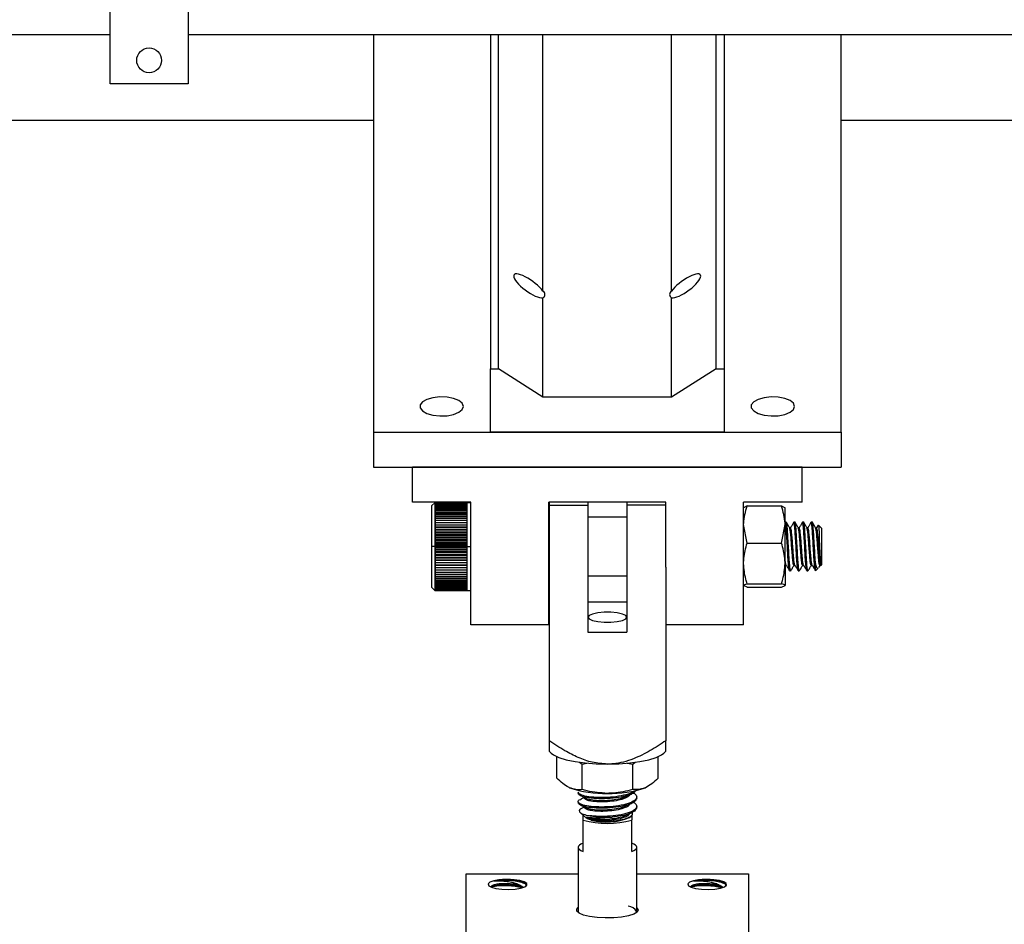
# Model space of a CAD drawing. Header units: inches. Extents: x 0.1 to 43.9, y 0.1 to 33.9.
# Tile 9 of 48: x 8.5 to 10.1, y 10.3 to 11.7. Entities that reach past the tile are written whole.
import ezdxf

# ---------------------------------------------------------------- set-up
doc = ezdxf.new("R2010")
doc.units = ezdxf.units.IN
doc.header["$MEASUREMENT"] = 0
doc.header["$PDSIZE"] = -1
doc.linetypes.add('CENTERX2', pattern=[0.8, 0.5, -0.1, 0.1, -0.1])

msp = doc.modelspace()

# ---------------------------------------------------------------- linework, layer by layer
at = {"color": 7, "linetype": 'Continuous', "lineweight": 25}
for p, q in [((8.665, 11.5999), (8.665, 11.7609)), ((8.79, 11.7609), (8.79, 11.5999)), ((7.29, 11.6787), (8.665, 11.6787)), ((8.79, 11.6787), (10.165, 11.6787)), ((9.0873, 11.6787), (9.0873, 11.0415)), ((9.2748, 11.6787), (9.2748, 11.1426)), ((9.2878, 11.1426), (9.2878, 11.6787)), ((9.3591, 11.2676), (9.3591, 11.6787)), ((9.5656, 11.2676), (9.5656, 11.6787)), ((9.6368, 11.1426), (9.6368, 11.6787)), ((9.6498, 11.6787), (9.6498, 11.1426)), ((9.8373, 11.0415), (9.8373, 11.6787)), ((8.79, 11.5999), (8.665, 11.5999)), ((9.0873, 11.5408), (8.3373, 11.5408)), ((10.5873, 11.5408), (9.8373, 11.5408)), ((9.3591, 11.0977), (9.3591, 11.2565)), ((9.5656, 11.0977), (9.5656, 11.2565)), ((9.2748, 11.1426), (9.2878, 11.1426)), ((9.2748, 11.0415), (9.2748, 11.1426)), ((9.3591, 11.0977), (9.2878, 11.1426)), ((9.6368, 11.1426), (9.5656, 11.0977)), ((9.6368, 11.1426), (9.6498, 11.1426)), ((9.6498, 11.1426), (9.6498, 11.0415)), ((9.5656, 11.0977), (9.3591, 11.0977)), ((9.0873, 11.0415), (9.0873, 10.9853)), ((9.0873, 11.0415), (9.8373, 11.0415)), ((9.6498, 11.0415), (9.2748, 11.0415)), ((9.8373, 11.0415), (9.8373, 10.9853)), ((9.0873, 10.9853), (9.8373, 10.9853)), ((9.1498, 10.9292), (9.1498, 10.9853)), ((9.7748, 10.9853), (9.1498, 10.9853)), ((9.7748, 10.9292), (9.7748, 10.9853)), ((9.2436, 10.9292), (9.1498, 10.9292)), ((9.2436, 10.7325), (9.2436, 10.9292)), ((9.5561, 10.9292), (9.3686, 10.9292)), ((9.3686, 10.7325), (9.3686, 10.9292)), ((9.3689, 10.9292), (9.3689, 10.9245)), ((9.4314, 10.9292), (9.4314, 10.9245)), ((9.4939, 10.9292), (9.4939, 10.9245)), ((9.5561, 10.825), (9.5561, 10.9292)), ((9.7748, 10.9292), (9.6811, 10.9292)), ((9.6811, 10.7325), (9.6811, 10.9292)), ((9.1856, 10.9282), (9.1811, 10.9236)), ((9.1811, 10.7922), (9.1811, 10.9236)), ((9.187, 10.9282), (9.1856, 10.9282)), ((9.1856, 10.9282), (9.1856, 10.7876)), ((9.187, 10.9282), (9.187, 10.9282)), ((9.187, 10.9282), (9.2377, 10.9282)), ((9.2377, 10.9282), (9.187, 10.9282)), ((9.187, 10.9278), (9.187, 10.9281)), ((9.2377, 10.9281), (9.187, 10.9281)), ((9.187, 10.9278), (9.2377, 10.9278)), ((9.187, 10.9272), (9.187, 10.9278)), ((9.2377, 10.9278), (9.187, 10.9278)), ((9.187, 10.9272), (9.2377, 10.9272)), ((9.187, 10.9264), (9.187, 10.9272)), ((9.2377, 10.9272), (9.187, 10.9272)), ((9.187, 10.9264), (9.2377, 10.9264)), ((9.187, 10.9252), (9.187, 10.9263)), ((9.2377, 10.9263), (9.187, 10.9263)), ((9.187, 10.9252), (9.2377, 10.9252)), ((9.187, 10.9238), (9.187, 10.9251)), ((9.2377, 10.9251), (9.187, 10.9251)), ((9.187, 10.9238), (9.2377, 10.9238)), ((9.187, 10.9221), (9.187, 10.9237)), ((9.2377, 10.9237), (9.187, 10.9237)), ((9.187, 10.9221), (9.2377, 10.9221)), ((9.2377, 10.922), (9.187, 10.922)), ((9.187, 10.9201), (9.187, 10.922)), ((9.187, 10.9201), (9.2377, 10.9201)), ((9.187, 10.918), (9.187, 10.92)), ((9.2377, 10.92), (9.187, 10.92)), ((9.187, 10.918), (9.2377, 10.918)), ((9.187, 10.9155), (9.187, 10.9178)), ((9.2377, 10.9178), (9.187, 10.9178)), ((9.187, 10.9155), (9.2377, 10.9155)), ((9.187, 10.9128), (9.187, 10.9154)), ((9.2377, 10.9154), (9.187, 10.9154)), ((9.2436, 10.9282), (9.2377, 10.9282)), ((9.2377, 10.9282), (9.2377, 10.9282)), ((9.2377, 10.9278), (9.2377, 10.9281)), ((9.2377, 10.9272), (9.2377, 10.9278)), ((9.2377, 10.9264), (9.2377, 10.9272)), ((9.2377, 10.9252), (9.2377, 10.9263)), ((9.2377, 10.9238), (9.2377, 10.9251)), ((9.2377, 10.9221), (9.2377, 10.9237)), ((9.2377, 10.9201), (9.2377, 10.922)), ((9.2377, 10.918), (9.2377, 10.92)), ((9.2377, 10.9155), (9.2377, 10.9178)), ((9.2377, 10.9128), (9.2377, 10.9154)), ((9.3689, 10.9245), (9.4314, 10.9245)), ((9.3689, 10.9245), (9.3689, 10.5467)), ((9.4314, 10.9245), (9.4314, 10.7206)), ((9.5561, 10.9245), (9.4939, 10.9245)), ((9.4939, 10.9245), (9.4939, 10.7206)), ((9.6867, 10.923), (9.6811, 10.9202)), ((9.6867, 10.923), (9.7419, 10.923)), ((9.7419, 10.923), (9.7475, 10.9202)), ((9.7475, 10.8933), (9.7475, 10.9203)), ((9.187, 10.9128), (9.2377, 10.9128)), ((9.187, 10.9099), (9.187, 10.9127)), ((9.2377, 10.9127), (9.187, 10.9127)), ((9.187, 10.9099), (9.2377, 10.9099)), ((9.187, 10.9068), (9.187, 10.9098)), ((9.2377, 10.9098), (9.187, 10.9098)), ((9.187, 10.9068), (9.2377, 10.9068)), ((9.187, 10.9035), (9.187, 10.9066)), ((9.2377, 10.9066), (9.187, 10.9066)), ((9.187, 10.9035), (9.2377, 10.9035)), ((9.187, 10.9001), (9.187, 10.9033)), ((9.2377, 10.9033), (9.187, 10.9033)), ((9.187, 10.9001), (9.2377, 10.9001)), ((9.187, 10.8964), (9.187, 10.8998)), ((9.2377, 10.8998), (9.187, 10.8998)), ((9.2377, 10.9099), (9.2377, 10.9127)), ((9.2377, 10.9068), (9.2377, 10.9098)), ((9.2377, 10.9035), (9.2377, 10.9066)), ((9.2377, 10.9001), (9.2377, 10.9033)), ((9.2377, 10.8964), (9.2377, 10.8998)), ((9.3689, 10.9048), (9.3686, 10.9048)), ((9.4939, 10.9048), (9.4314, 10.9048)), ((9.187, 10.8964), (9.2377, 10.8964)), ((9.187, 10.8926), (9.187, 10.8962)), ((9.2377, 10.8962), (9.187, 10.8962)), ((9.187, 10.8926), (9.2377, 10.8926)), ((9.187, 10.8886), (9.187, 10.8924)), ((9.2377, 10.8924), (9.187, 10.8924)), ((9.2377, 10.8888), (9.187, 10.8888)), ((9.187, 10.8886), (9.2377, 10.8886)), ((9.187, 10.8846), (9.187, 10.8884)), ((9.2377, 10.8884), (9.187, 10.8884)), ((9.2377, 10.885), (9.187, 10.885)), ((9.187, 10.8846), (9.2377, 10.8846)), ((9.187, 10.8804), (9.187, 10.8843)), ((9.2377, 10.8843), (9.187, 10.8843)), ((9.2377, 10.8926), (9.2377, 10.8962)), ((9.2377, 10.8886), (9.2377, 10.8924)), ((9.2377, 10.8846), (9.2377, 10.8884)), ((9.2377, 10.8804), (9.2377, 10.8843)), ((9.6867, 10.8635), (9.6811, 10.8933)), ((9.7419, 10.8635), (9.7475, 10.8933)), ((9.7475, 10.897), (9.7475, 10.897)), ((9.7476, 10.8969), (9.7475, 10.8968)), ((9.7475, 10.831), (9.7475, 10.8933)), ((9.7495, 10.897), (9.7478, 10.897)), ((9.7565, 10.888), (9.7549, 10.888)), ((9.7634, 10.897), (9.7617, 10.897)), ((9.7703, 10.888), (9.7687, 10.888)), ((9.7773, 10.897), (9.7756, 10.897)), ((9.7842, 10.888), (9.7826, 10.888)), ((9.7912, 10.897), (9.7894, 10.897)), ((9.7981, 10.888), (9.7965, 10.888)), ((9.8005, 10.8923), (9.7979, 10.8878)), ((9.8061, 10.8872), (9.801, 10.8923)), ((9.8061, 10.8872), (9.8061, 10.8843)), ((9.8061, 10.8843), (9.8061, 10.8286)), ((9.2377, 10.8811), (9.187, 10.8811)), ((9.187, 10.8804), (9.2377, 10.8804)), ((9.187, 10.8761), (9.187, 10.8801)), ((9.2377, 10.8801), (9.187, 10.8801)), ((9.2377, 10.8771), (9.187, 10.8771)), ((9.187, 10.8761), (9.2377, 10.8761)), ((9.187, 10.8718), (9.187, 10.8759)), ((9.2377, 10.8759), (9.187, 10.8759)), ((9.2377, 10.873), (9.187, 10.873)), ((9.187, 10.8718), (9.2377, 10.8718)), ((9.187, 10.8674), (9.187, 10.8715)), ((9.2377, 10.8715), (9.187, 10.8715)), ((9.2377, 10.8688), (9.187, 10.8688)), ((9.187, 10.8674), (9.2377, 10.8674)), ((9.187, 10.8629), (9.187, 10.8671)), ((9.2377, 10.8671), (9.187, 10.8671)), ((9.2377, 10.8761), (9.2377, 10.8801)), ((9.2377, 10.8718), (9.2377, 10.8759)), ((9.2377, 10.8674), (9.2377, 10.8715)), ((9.2377, 10.8629), (9.2377, 10.8671)), ((9.2377, 10.8647), (9.187, 10.8647)), ((9.187, 10.8629), (9.2377, 10.8629)), ((9.187, 10.8585), (9.187, 10.8627)), ((9.2377, 10.8627), (9.187, 10.8627)), ((9.2377, 10.8604), (9.187, 10.8604)), ((9.187, 10.8585), (9.2377, 10.8585)), ((9.187, 10.854), (9.187, 10.8582)), ((9.2377, 10.8582), (9.187, 10.8582)), ((9.2377, 10.8562), (9.187, 10.8562)), ((9.187, 10.854), (9.2377, 10.854)), ((9.187, 10.8496), (9.187, 10.8537)), ((9.2377, 10.8537), (9.187, 10.8537)), ((9.2377, 10.852), (9.187, 10.852)), ((9.2377, 10.8585), (9.2377, 10.8627)), ((9.2377, 10.854), (9.2377, 10.8582)), ((9.2377, 10.8496), (9.2377, 10.8537)), ((9.6867, 10.8635), (9.7419, 10.8635)), ((9.187, 10.8496), (9.2377, 10.8496)), ((9.187, 10.8452), (9.187, 10.8493)), ((9.2377, 10.8493), (9.187, 10.8493)), ((9.2377, 10.8478), (9.187, 10.8478)), ((9.187, 10.8452), (9.2377, 10.8452)), ((9.187, 10.8408), (9.187, 10.8449)), ((9.2377, 10.8449), (9.187, 10.8449)), ((9.2377, 10.8436), (9.187, 10.8436)), ((9.187, 10.8408), (9.2377, 10.8408)), ((9.187, 10.8365), (9.187, 10.8405)), ((9.2377, 10.8405), (9.187, 10.8405)), ((9.2377, 10.8395), (9.187, 10.8395)), ((9.187, 10.8365), (9.2377, 10.8365)), ((9.187, 10.8323), (9.187, 10.8363)), ((9.2377, 10.8363), (9.187, 10.8363)), ((9.2377, 10.8355), (9.187, 10.8355)), ((9.2377, 10.8452), (9.2377, 10.8493)), ((9.2377, 10.8408), (9.2377, 10.8449)), ((9.2377, 10.8365), (9.2377, 10.8405)), ((9.2377, 10.8323), (9.2377, 10.8363)), ((9.187, 10.8323), (9.2377, 10.8323)), ((9.187, 10.8282), (9.187, 10.8321)), ((9.2377, 10.8321), (9.187, 10.8321)), ((9.2377, 10.8316), (9.187, 10.8316)), ((9.187, 10.8282), (9.2377, 10.8282)), ((9.187, 10.8242), (9.187, 10.828)), ((9.2377, 10.828), (9.187, 10.828)), ((9.2377, 10.8277), (9.187, 10.8277)), ((9.187, 10.8242), (9.2377, 10.8242)), ((9.187, 10.8204), (9.187, 10.824)), ((9.2377, 10.824), (9.187, 10.824)), ((9.187, 10.8204), (9.2377, 10.8204)), ((9.187, 10.8167), (9.187, 10.8201)), ((9.2377, 10.8201), (9.187, 10.8201)), ((9.2377, 10.8282), (9.2377, 10.8321)), ((9.2377, 10.8242), (9.2377, 10.828)), ((9.2377, 10.8204), (9.2377, 10.824)), ((9.2377, 10.8167), (9.2377, 10.8201)), ((9.5564, 10.825), (9.5564, 10.5467)), ((9.7475, 10.831), (9.7475, 10.7956)), ((9.7547, 10.8188), (9.7565, 10.8188)), ((9.7617, 10.8278), (9.7634, 10.8278)), ((9.7686, 10.8188), (9.7703, 10.8188)), ((9.7755, 10.8278), (9.7773, 10.8278)), ((9.7825, 10.8188), (9.7842, 10.8188)), ((9.7894, 10.8278), (9.7912, 10.8278)), ((9.7963, 10.8188), (9.7963, 10.8314)), ((9.7964, 10.8189), (9.8008, 10.8233)), ((9.8015, 10.8245), (9.8037, 10.8281)), ((9.8033, 10.8278), (9.8051, 10.8278)), ((9.8053, 10.8278), (9.8061, 10.8286)), ((9.187, 10.8167), (9.2377, 10.8167)), ((9.187, 10.8132), (9.187, 10.8165)), ((9.2377, 10.8165), (9.187, 10.8165)), ((9.187, 10.8132), (9.2377, 10.8132)), ((9.187, 10.8098), (9.187, 10.8129)), ((9.2377, 10.8129), (9.187, 10.8129)), ((9.187, 10.8098), (9.2377, 10.8098)), ((9.187, 10.8066), (9.187, 10.8096)), ((9.2377, 10.8096), (9.187, 10.8096)), ((9.187, 10.8066), (9.2377, 10.8066)), ((9.187, 10.8037), (9.187, 10.8065)), ((9.2377, 10.8065), (9.187, 10.8065)), ((9.187, 10.8037), (9.2377, 10.8037)), ((9.187, 10.801), (9.187, 10.8035)), ((9.2377, 10.8035), (9.187, 10.8035)), ((9.2377, 10.8132), (9.2377, 10.8165)), ((9.2377, 10.8098), (9.2377, 10.8129)), ((9.2377, 10.8066), (9.2377, 10.8096)), ((9.2377, 10.8037), (9.2377, 10.8065)), ((9.2377, 10.801), (9.2377, 10.8035)), ((9.3686, 10.811), (9.3689, 10.811)), ((9.4314, 10.811), (9.4939, 10.811)), ((9.1811, 10.7922), (9.1856, 10.7876)), ((9.1856, 10.7876), (9.187, 10.7876)), ((9.187, 10.801), (9.2377, 10.801)), ((9.187, 10.7985), (9.187, 10.8008)), ((9.2377, 10.8008), (9.187, 10.8008)), ((9.187, 10.7985), (9.2377, 10.7985)), ((9.187, 10.7962), (9.187, 10.7983)), ((9.2377, 10.7983), (9.187, 10.7983)), ((9.187, 10.7962), (9.2377, 10.7962)), ((9.187, 10.7942), (9.187, 10.7961)), ((9.2377, 10.7961), (9.187, 10.7961)), ((9.187, 10.7942), (9.2377, 10.7942)), ((9.187, 10.7924), (9.187, 10.7941)), ((9.2377, 10.7941), (9.187, 10.7941)), ((9.187, 10.7924), (9.2377, 10.7924)), ((9.187, 10.7909), (9.187, 10.7923)), ((9.2377, 10.7923), (9.187, 10.7923)), ((9.187, 10.7909), (9.2377, 10.7909)), ((9.187, 10.7897), (9.187, 10.7908)), ((9.2377, 10.7908), (9.187, 10.7908)), ((9.187, 10.7897), (9.2377, 10.7897)), ((9.187, 10.7888), (9.187, 10.7896)), ((9.2377, 10.7896), (9.187, 10.7896)), ((9.187, 10.7888), (9.2377, 10.7888)), ((9.187, 10.7881), (9.187, 10.7887)), ((9.2377, 10.7887), (9.187, 10.7887)), ((9.187, 10.7881), (9.2377, 10.7881)), ((9.187, 10.7877), (9.187, 10.7881)), ((9.2377, 10.7881), (9.187, 10.7881)), ((9.187, 10.7877), (9.2377, 10.7877)), ((9.187, 10.7877), (9.187, 10.7876)), ((9.2377, 10.7877), (9.187, 10.7877)), ((9.187, 10.7876), (9.2377, 10.7876)), ((9.2377, 10.7985), (9.2377, 10.8008)), ((9.2377, 10.7962), (9.2377, 10.7983)), ((9.2377, 10.7942), (9.2377, 10.7961)), ((9.2377, 10.7924), (9.2377, 10.7941)), ((9.2377, 10.7909), (9.2377, 10.7923)), ((9.2377, 10.7897), (9.2377, 10.7908)), ((9.2377, 10.7888), (9.2377, 10.7896)), ((9.2377, 10.7881), (9.2377, 10.7887)), ((9.2377, 10.7877), (9.2377, 10.7881)), ((9.2377, 10.7877), (9.2377, 10.7876)), ((9.2377, 10.7876), (9.2436, 10.7876)), ((9.6867, 10.7928), (9.6811, 10.7956)), ((9.6867, 10.7984), (9.7419, 10.7984)), ((9.6867, 10.7928), (9.7419, 10.7928)), ((9.7419, 10.7928), (9.7475, 10.7956)), ((9.4939, 10.7687), (9.4314, 10.7687)), ((9.3686, 10.7325), (9.2436, 10.7325)), ((9.6811, 10.7325), (9.5564, 10.7325)), ((9.4314, 10.7206), (9.4939, 10.7206)), ((9.3689, 10.5299), (9.3723, 10.5268)), ((9.3815, 10.4864), (9.3815, 10.5212)), ((9.5438, 10.4864), (9.5438, 10.5212)), ((9.553, 10.5268), (9.5564, 10.5299)), ((9.4176, 10.5125), (9.4221, 10.5091)), ((9.4221, 10.5091), (9.4293, 10.5109)), ((9.4221, 10.4684), (9.4221, 10.5091)), ((9.4943, 10.5107), (9.5032, 10.5091)), ((9.5032, 10.5091), (9.507, 10.5124)), ((9.5032, 10.4684), (9.5032, 10.5091)), ((9.4158, 10.464), (9.4158, 10.4621)), ((9.5095, 10.4545), (9.5095, 10.4564)), ((9.4158, 10.4489), (9.4158, 10.447)), ((9.5095, 10.4394), (9.5095, 10.4413)), ((9.4187, 10.4316), (9.4259, 10.425)), ((9.4236, 10.4196), (9.4236, 10.4271)), ((9.4261, 10.4249), (9.4261, 10.4251)), ((9.4289, 10.4238), (9.4312, 10.4227)), ((9.4981, 10.4237), (9.501, 10.4265)), ((9.5017, 10.4279), (9.5017, 10.4196)), ((9.4236, 10.3692), (9.4236, 10.4196)), ((9.5017, 10.3692), (9.5017, 10.4196)), ((9.4158, 10.3759), (9.4158, 10.2721)), ((9.5095, 10.2729), (9.5095, 10.3759)), ((9.236, 10.2171), (9.236, 10.3333)), ((9.236, 10.3333), (9.4158, 10.3333)), ((9.5095, 10.3333), (9.6891, 10.3333)), ((9.6891, 10.3333), (9.6891, 10.2171)), ((9.5087, 10.2707), (9.5094, 10.2728))]:
    msp.add_line(p, q, dxfattribs=at)
at = {"color": 7, "linetype": 'CENTERX2'}
for p, q in [((9.1856, 10.8579), (9.1811, 10.8579)), ((9.1856, 10.8579), (9.239, 10.8579)), ((9.239, 10.8579), (9.2436, 10.8579))]:
    msp.add_line(p, q, dxfattribs=at)
at = {"color": 7, "linetype": 'Continuous', "lineweight": 25, "flags": 128}
for points in [[(9.2317, 11.0826), (9.2298, 11.0876), (9.2243, 11.092), (9.2158, 11.0954), (9.2053, 11.0975), (9.1938, 11.0979), (9.1826, 11.0966), (9.173, 11.0939), (9.1659, 11.0899), (9.1622, 11.0851), (9.1622, 11.0801), (9.1659, 11.0753), (9.173, 11.0713), (9.1826, 11.0685), (9.1938, 11.0673), (9.2053, 11.0677), (9.2158, 11.0698), (9.2243, 11.0732), (9.2298, 11.0776), (9.2317, 11.0826)], [(9.7629, 11.0826), (9.761, 11.0876), (9.7556, 11.092), (9.7471, 11.0954), (9.7365, 11.0975), (9.7251, 11.0979), (9.7139, 11.0966), (9.7042, 11.0939), (9.6972, 11.0899), (9.6934, 11.0851), (9.6934, 11.0801), (9.6972, 11.0753), (9.7042, 11.0713), (9.7139, 11.0685), (9.7251, 11.0673), (9.7365, 11.0677), (9.7471, 11.0698), (9.7556, 11.0732), (9.761, 11.0776), (9.7629, 11.0826)], [(9.8008, 10.8921), (9.801, 10.8917), (9.8015, 10.8873), (9.802, 10.8796), (9.8024, 10.8697), (9.8029, 10.8585), (9.8034, 10.8478), (9.8039, 10.8385), (9.8044, 10.8317), (9.8048, 10.8281), (9.8053, 10.828), (9.8053, 10.828)], [(9.4939, 10.7446), (9.492, 10.7474), (9.4866, 10.7498), (9.4783, 10.7516), (9.4681, 10.7525), (9.4572, 10.7525), (9.447, 10.7516), (9.4387, 10.7498), (9.4333, 10.7474), (9.4314, 10.7446)], [(9.4314, 10.7446), (9.4333, 10.7419), (9.4387, 10.7395), (9.447, 10.7377), (9.4572, 10.7367), (9.4681, 10.7367), (9.4783, 10.7377), (9.4866, 10.7395), (9.492, 10.7419), (9.4939, 10.7446)], [(9.3723, 10.5268), (9.376, 10.524), (9.3847, 10.5198), (9.3964, 10.5162), (9.4106, 10.5132), (9.4268, 10.511), (9.4444, 10.5096), (9.4626, 10.5092)], [(9.4626, 10.5092), (9.4809, 10.5096), (9.4985, 10.511), (9.5147, 10.5132), (9.5289, 10.5162), (9.5406, 10.5198), (9.5493, 10.524), (9.553, 10.5268)], [(9.4236, 10.3825), (9.4202, 10.381), (9.4178, 10.3793), (9.4163, 10.3776), (9.4158, 10.3759), (9.4163, 10.3741), (9.4178, 10.3724), (9.4202, 10.3708), (9.4236, 10.3692)], [(9.5017, 10.3692), (9.5051, 10.3708), (9.5075, 10.3724), (9.509, 10.3741), (9.5095, 10.3759), (9.509, 10.3776), (9.5075, 10.3793), (9.5051, 10.381), (9.5017, 10.3825)], [(9.2803, 10.3219), (9.2742, 10.3197), (9.2713, 10.3171), (9.2721, 10.3143), (9.2765, 10.3118), (9.2838, 10.3098), (9.2934, 10.3086), (9.304, 10.3083), (9.3144, 10.3089), (9.3234, 10.3103), (9.33, 10.3125), (9.3334, 10.3151), (9.3331, 10.3178), (9.3292, 10.3204), (9.3223, 10.3225), (9.313, 10.3238), (9.3024, 10.3243)], [(9.6006, 10.3219), (9.5944, 10.3197), (9.5916, 10.3171), (9.5924, 10.3143), (9.5967, 10.3118), (9.6041, 10.3098), (9.6136, 10.3086), (9.6242, 10.3083), (9.6347, 10.3089), (9.6437, 10.3103), (9.6503, 10.3125), (9.6536, 10.3151), (9.6533, 10.3178), (9.6495, 10.3204), (9.6425, 10.3225), (9.6332, 10.3238), (9.6227, 10.3243)], [(9.5119, 10.2752), (9.5101, 10.2718), (9.5048, 10.2686), (9.4963, 10.266), (9.4853, 10.264), (9.4726, 10.2628), (9.4592, 10.2626), (9.446, 10.2633), (9.4341, 10.2649), (9.4243, 10.2672), (9.4173, 10.2702), (9.4137, 10.2735), (9.4137, 10.2769), (9.4158, 10.2793)], [(9.4158, 10.2735), (9.4161, 10.2712), (9.4164, 10.2707)], [(9.5095, 10.2791), (9.5101, 10.2786), (9.5119, 10.2752)]]:
    msp.add_lwpolyline(points, dxfattribs=at)
at = {"color": 7, "linetype": 'Continuous', "lineweight": 25}
msp.add_circle((8.7275, 11.6374), 0.0199, dxfattribs=at)
for centre, radius, start, end in [((9.356, 11.2621), 0.0063, 298.93, 61.07), ((9.5686, 11.2621), 0.0063, 118.9286, 241.0714), ((9.4565, 10.6306), 0.1684, 251.0463, 272.1095), ((9.4688, 10.6306), 0.1684, 267.8904, 288.9537), ((9.4624, 10.5859), 0.1619, 260.2917, 272.6888), ((9.4614, 10.5093), 0.0931, 254.5838, 293.1731), ((9.4626, 10.552), 0.1381, 253.5671, 286.4329), ((9.3012, 10.231), 0.0933, 89.2239, 102.9029), ((9.6214, 10.231), 0.0933, 89.2239, 102.9029), ((9.4952, 10.2651), 0.0162, 28.3282, 88.0566)]:
    msp.add_arc(centre, radius, start, end, dxfattribs=at)
for centre, major_axis, start_param, end_param in [((9.3373, 11.2758), (-0.0245, 0.0178), 3.880901, 9.115475), ((9.5873, 11.2758), (-0.0245, -0.0178), 0.309303, 5.543877)]:
    msp.add_ellipse(centre, major_axis=major_axis, ratio=0.300603, start_param=start_param, end_param=end_param, dxfattribs=at)
for points, knots in [([(9.6811, 10.8933), (9.6811, 10.894), (9.6812, 10.904), (9.684, 10.9139), (9.6867, 10.923)], [0, 0, 0, 0, 0.070206, 1, 1, 1, 1]), ([(9.7475, 10.8933), (9.7475, 10.894), (9.7474, 10.904), (9.7445, 10.9139), (9.7419, 10.923)], [0, 0, 0, 0, 0.070206, 1, 1, 1, 1]), ([(9.7542, 10.8201), (9.7541, 10.8204), (9.7538, 10.8214), (9.7531, 10.828), (9.7522, 10.8402), (9.7514, 10.8555), (9.7505, 10.8709), (9.7496, 10.8846), (9.7488, 10.8936), (9.7482, 10.8977), (9.7478, 10.8968), (9.7478, 10.8966)], [0, 0, 0, 0, 0.035839, 0.170604, 0.305372, 0.440136, 0.574903, 0.709671, 0.844438, 0.979203, 1, 1, 1, 1]), ([(9.7565, 10.8192), (9.7562, 10.8194), (9.7556, 10.8201), (9.7548, 10.8289), (9.7539, 10.8416), (9.7531, 10.8555), (9.7522, 10.8709), (9.7514, 10.8846), (9.7505, 10.8936), (9.7499, 10.8977), (9.7496, 10.8968), (9.7495, 10.8966)], [0, 0, 0, 0, 0.105746, 0.262902, 0.355498, 0.480538, 0.60558, 0.730622, 0.855664, 0.980704, 1, 1, 1, 1]), ([(9.7681, 10.8201), (9.768, 10.8204), (9.7677, 10.8214), (9.767, 10.828), (9.7661, 10.8402), (9.7653, 10.8555), (9.7644, 10.8709), (9.7635, 10.8846), (9.7627, 10.8936), (9.762, 10.8977), (9.7617, 10.8968), (9.7617, 10.8966)], [0, 0, 0, 0, 0.035839, 0.170604, 0.305372, 0.440136, 0.574903, 0.709671, 0.844438, 0.979203, 1, 1, 1, 1]), ([(9.7703, 10.8192), (9.7701, 10.8194), (9.7695, 10.8201), (9.7687, 10.8289), (9.7678, 10.8416), (9.767, 10.8555), (9.7661, 10.8709), (9.7653, 10.8846), (9.7644, 10.8936), (9.7638, 10.8977), (9.7634, 10.8968), (9.7634, 10.8966)], [0, 0, 0, 0, 0.105746, 0.262902, 0.355498, 0.480538, 0.60558, 0.730622, 0.855664, 0.980704, 1, 1, 1, 1]), ([(9.782, 10.8201), (9.7819, 10.8204), (9.7816, 10.8214), (9.7809, 10.828), (9.78, 10.8402), (9.7792, 10.8555), (9.7783, 10.8709), (9.7774, 10.8846), (9.7766, 10.8936), (9.7759, 10.8977), (9.7756, 10.8968), (9.7756, 10.8966)], [0, 0, 0, 0, 0.035839, 0.170604, 0.305372, 0.440136, 0.574903, 0.709671, 0.844438, 0.979203, 1, 1, 1, 1]), ([(9.7842, 10.8192), (9.784, 10.8194), (9.7834, 10.8201), (9.7825, 10.8289), (9.7817, 10.8416), (9.7809, 10.8555), (9.78, 10.8709), (9.7792, 10.8846), (9.7783, 10.8936), (9.7777, 10.8977), (9.7773, 10.8968), (9.7773, 10.8966)], [0, 0, 0, 0, 0.105746, 0.262902, 0.355498, 0.480538, 0.60558, 0.730622, 0.855664, 0.980704, 1, 1, 1, 1]), ([(9.7959, 10.8201), (9.7958, 10.8204), (9.7954, 10.8214), (9.7948, 10.828), (9.7939, 10.8402), (9.793, 10.8555), (9.7922, 10.8709), (9.7913, 10.8846), (9.7904, 10.8936), (9.7898, 10.8977), (9.7895, 10.8968), (9.7894, 10.8966)], [0, 0, 0, 0, 0.035839, 0.170604, 0.305372, 0.440136, 0.574903, 0.709671, 0.844438, 0.979203, 1, 1, 1, 1]), ([(9.7963, 10.8314), (9.7961, 10.8344), (9.7956, 10.8415), (9.7948, 10.8555), (9.7939, 10.8709), (9.793, 10.8846), (9.7922, 10.8936), (9.7916, 10.8977), (9.7912, 10.8968), (9.7912, 10.8966)], [0, 0, 0, 0, 0.125622, 0.29526, 0.464901, 0.634542, 0.804184, 0.973822, 1, 1, 1, 1]), ([(9.755, 10.8878), (9.7541, 10.8893), (9.7523, 10.8924), (9.7506, 10.8954), (9.7497, 10.8969)], [0, 0, 0, 0, 0.499759, 1, 1, 1, 1]), ([(9.7617, 10.8281), (9.7614, 10.8283), (9.7609, 10.8287), (9.7601, 10.8348), (9.7592, 10.8443), (9.7583, 10.856), (9.7575, 10.868), (9.7566, 10.8783), (9.7558, 10.8856), (9.7552, 10.887), (9.7549, 10.8876)], [0, 0, 0, 0, 0.109322, 0.238555, 0.367787, 0.497026, 0.626256, 0.755494, 0.884722, 1, 1, 1, 1]), ([(9.7615, 10.8969), (9.7606, 10.8953), (9.7588, 10.8923), (9.7571, 10.8893), (9.7562, 10.8878)], [0, 0, 0, 0, 0.500238, 1, 1, 1, 1]), ([(9.7629, 10.8291), (9.7628, 10.8292), (9.7624, 10.8296), (9.7618, 10.835), (9.7609, 10.8443), (9.7601, 10.856), (9.7592, 10.8679), (9.7583, 10.8784), (9.7575, 10.8854), (9.7568, 10.8885), (9.7565, 10.8878), (9.7565, 10.8877)], [0, 0, 0, 0, 0.030699, 0.166135, 0.301571, 0.437014, 0.572446, 0.707888, 0.843319, 0.978755, 1, 1, 1, 1]), ([(9.7689, 10.8878), (9.768, 10.8893), (9.7662, 10.8924), (9.7645, 10.8954), (9.7636, 10.8969)], [0, 0, 0, 0, 0.499759, 1, 1, 1, 1]), ([(9.7756, 10.8281), (9.7753, 10.8283), (9.7748, 10.8287), (9.774, 10.8348), (9.7731, 10.8443), (9.7722, 10.856), (9.7713, 10.868), (9.7705, 10.8783), (9.7696, 10.8856), (9.7691, 10.887), (9.7688, 10.8876)], [0, 0, 0, 0, 0.109322, 0.238555, 0.367787, 0.497026, 0.626256, 0.755494, 0.884722, 1, 1, 1, 1]), ([(9.7753, 10.8969), (9.7745, 10.8953), (9.7727, 10.8923), (9.771, 10.8893), (9.7701, 10.8878)], [0, 0, 0, 0, 0.500238, 1, 1, 1, 1]), ([(9.7768, 10.8291), (9.7767, 10.8292), (9.7763, 10.8296), (9.7757, 10.835), (9.7748, 10.8443), (9.774, 10.856), (9.7731, 10.8679), (9.7722, 10.8784), (9.7713, 10.8854), (9.7707, 10.8885), (9.7704, 10.8878), (9.7703, 10.8877)], [0, 0, 0, 0, 0.030699, 0.166135, 0.30157, 0.437014, 0.572446, 0.707888, 0.843319, 0.978755, 1, 1, 1, 1]), ([(9.7827, 10.8878), (9.7819, 10.8893), (9.7801, 10.8924), (9.7784, 10.8954), (9.7775, 10.8969)], [0, 0, 0, 0, 0.499759, 1, 1, 1, 1]), ([(9.7894, 10.8281), (9.7892, 10.8283), (9.7887, 10.8287), (9.7878, 10.8348), (9.787, 10.8443), (9.7861, 10.856), (9.7852, 10.868), (9.7844, 10.8783), (9.7835, 10.8856), (9.783, 10.887), (9.7827, 10.8876)], [0, 0, 0, 0, 0.109322, 0.238555, 0.367787, 0.497026, 0.626256, 0.755494, 0.884722, 1, 1, 1, 1]), ([(9.7892, 10.8969), (9.7884, 10.8953), (9.7866, 10.8923), (9.7848, 10.8893), (9.784, 10.8878)], [0, 0, 0, 0, 0.500231, 1, 1, 1, 1]), ([(9.7906, 10.8291), (9.7906, 10.8292), (9.7902, 10.8296), (9.7896, 10.835), (9.7887, 10.8443), (9.7878, 10.856), (9.787, 10.8679), (9.7861, 10.8784), (9.7852, 10.8854), (9.7846, 10.8885), (9.7843, 10.8878), (9.7842, 10.8877)], [0, 0, 0, 0, 0.030699, 0.166135, 0.30157, 0.437014, 0.572446, 0.707888, 0.843319, 0.978755, 1, 1, 1, 1]), ([(9.7966, 10.8878), (9.7958, 10.8893), (9.794, 10.8924), (9.7922, 10.8954), (9.7914, 10.8969)], [0, 0, 0, 0, 0.499759, 1, 1, 1, 1]), ([(9.8033, 10.8281), (9.8031, 10.8283), (9.8026, 10.8287), (9.8017, 10.8348), (9.8009, 10.8443), (9.8, 10.856), (9.7991, 10.868), (9.7983, 10.8783), (9.7974, 10.8856), (9.7969, 10.887), (9.7966, 10.8876)], [0, 0, 0, 0, 0.109322, 0.238555, 0.367787, 0.497026, 0.626256, 0.755494, 0.884722, 1, 1, 1, 1]), ([(9.8051, 10.8283), (9.8048, 10.8284), (9.8043, 10.8287), (9.8035, 10.8349), (9.8026, 10.8443), (9.8017, 10.856), (9.8009, 10.8679), (9.8, 10.8784), (9.7991, 10.8854), (9.7985, 10.8885), (9.7982, 10.8878), (9.7981, 10.8877)], [0, 0, 0, 0, 0.105298, 0.230311, 0.355323, 0.480342, 0.605351, 0.730369, 0.855377, 0.98039, 1, 1, 1, 1]), ([(9.6811, 10.831), (9.6811, 10.8336), (9.6814, 10.8447), (9.6844, 10.8554), (9.6867, 10.8635)], [0, 0, 0, 0, 0.242017, 1, 1, 1, 1]), ([(9.7475, 10.831), (9.7474, 10.8336), (9.7471, 10.8447), (9.7442, 10.8554), (9.7419, 10.8635)], [0, 0, 0, 0, 0.242017, 1, 1, 1, 1]), ([(9.749, 10.8291), (9.7489, 10.8292), (9.7486, 10.8296), (9.7481, 10.8336), (9.7476, 10.8384), (9.7475, 10.84)], [0, 0, 0, 0, 0.131274, 0.710412, 1, 1, 1, 1]), ([(9.6867, 10.7984), (9.6859, 10.8008), (9.6826, 10.8114), (9.6817, 10.8224), (9.6811, 10.831)], [0, 0, 0, 0, 0.223913, 1, 1, 1, 1]), ([(9.7419, 10.7984), (9.7426, 10.8008), (9.7459, 10.8114), (9.7468, 10.8224), (9.7475, 10.831)], [0, 0, 0, 0, 0.2239129, 1, 1, 1, 1]), ([(9.749, 10.8287), (9.7498, 10.8272), (9.7516, 10.8242), (9.7533, 10.8213), (9.7542, 10.8198)], [0, 0, 0, 0, 0.49992, 1, 1, 1, 1]), ([(9.7567, 10.819), (9.7576, 10.8206), (9.7594, 10.8236), (9.7611, 10.8266), (9.762, 10.8281)], [0, 0, 0, 0, 0.500368, 1, 1, 1, 1]), ([(9.7629, 10.8287), (9.7637, 10.8272), (9.7655, 10.8242), (9.7672, 10.8213), (9.7681, 10.8198)], [0, 0, 0, 0, 0.49992, 1, 1, 1, 1]), ([(9.7706, 10.819), (9.7715, 10.8206), (9.7732, 10.8236), (9.775, 10.8266), (9.7759, 10.8281)], [0, 0, 0, 0, 0.500368, 1, 1, 1, 1]), ([(9.7767, 10.8287), (9.7776, 10.8272), (9.7794, 10.8242), (9.7811, 10.8213), (9.782, 10.8198)], [0, 0, 0, 0, 0.49992, 1, 1, 1, 1]), ([(9.7845, 10.819), (9.7854, 10.8206), (9.7871, 10.8236), (9.7889, 10.8266), (9.7898, 10.8281)], [0, 0, 0, 0, 0.500368, 1, 1, 1, 1]), ([(9.7906, 10.8287), (9.7915, 10.8272), (9.7933, 10.8242), (9.795, 10.8213), (9.7959, 10.8198)], [0, 0, 0, 0, 0.49992, 1, 1, 1, 1]), ([(9.8006, 10.8234), (9.8005, 10.8232), (9.7998, 10.8219), (9.7986, 10.8234), (9.7973, 10.8269), (9.7965, 10.8304), (9.7963, 10.8314)], [0, 0, 0, 0, 0.0730876, 0.4495056, 0.8315981, 1, 1, 1, 1]), ([(9.6811, 10.7956), (9.6811, 10.7957), (9.6812, 10.7966), (9.684, 10.7975), (9.6867, 10.7984)], [0, 0, 0, 0, 0.07022, 1, 1, 1, 1]), ([(9.7475, 10.7956), (9.7475, 10.7957), (9.7474, 10.7966), (9.7445, 10.7975), (9.7419, 10.7984)], [0, 0, 0, 0, 0.07022, 1, 1, 1, 1]), ([(9.4626, 10.5092), (9.4545, 10.5098), (9.4383, 10.511), (9.4155, 10.5195), (9.3923, 10.5312), (9.3773, 10.5412), (9.3689, 10.5467)], [0, 0, 0, 0, 0.237622, 0.468906, 0.705697, 1, 1, 1, 1]), ([(9.3689, 10.5467), (9.3689, 10.5434), (9.3689, 10.5374), (9.3689, 10.5312), (9.3689, 10.5304), (9.3689, 10.5301)], [0, 0, 0, 0, 0.392023, 0.701078, 1, 1, 1, 1]), ([(9.5564, 10.5467), (9.5481, 10.5412), (9.5315, 10.5303), (9.5037, 10.5164), (9.48, 10.5097), (9.4657, 10.5092), (9.4626, 10.5092)], [0, 0, 0, 0, 0.291056, 0.585155, 0.910637, 1, 1, 1, 1]), ([(9.5564, 10.5301), (9.5564, 10.5304), (9.5564, 10.5312), (9.5564, 10.5373), (9.5564, 10.5434), (9.5564, 10.5467)], [0, 0, 0, 0, 0.292557, 0.607975, 1, 1, 1, 1]), ([(9.4018, 10.4713), (9.4013, 10.4715), (9.3944, 10.4747), (9.3877, 10.4808), (9.3815, 10.4864)], [0, 0, 0, 0, 0.070224, 1, 1, 1, 1]), ([(9.4221, 10.4684), (9.4188, 10.4681), (9.4121, 10.4677), (9.4052, 10.4701), (9.4018, 10.4713)], [0, 0, 0, 0, 0.495465, 1, 1, 1, 1]), ([(9.5235, 10.4713), (9.5231, 10.4711), (9.5162, 10.4682), (9.5095, 10.4683), (9.5032, 10.4684)], [0, 0, 0, 0, 0.070213, 1, 1, 1, 1]), ([(9.5438, 10.4864), (9.5405, 10.4832), (9.5339, 10.4769), (9.527, 10.4732), (9.5235, 10.4713)], [0, 0, 0, 0, 0.49546, 1, 1, 1, 1]), ([(9.5029, 10.4634), (9.504, 10.4629), (9.5087, 10.4609), (9.5105, 10.4564), (9.5072, 10.4508), (9.4966, 10.4458), (9.4811, 10.4422), (9.4626, 10.4403), (9.4442, 10.4403), (9.4287, 10.442), (9.4181, 10.4451), (9.415, 10.4488), (9.4162, 10.4516), (9.4199, 10.4527), (9.4203, 10.4528)], [0, 0, 0, 0, 0.028639, 0.124916, 0.22119, 0.317465, 0.413742, 0.510017, 0.60629, 0.702565, 0.798841, 0.895115, 0.991393, 1, 1, 1, 1]), ([(9.5076, 10.4667), (9.5072, 10.4658), (9.5059, 10.4631), (9.4964, 10.459), (9.4811, 10.4554), (9.4626, 10.4535), (9.4442, 10.4535), (9.4287, 10.4553), (9.4179, 10.4583), (9.4165, 10.4608), (9.4158, 10.4621)], [0, 0, 0, 0, 0.063057, 0.196906, 0.330755, 0.464605, 0.598452, 0.732302, 0.866152, 1, 1, 1, 1]), ([(9.5061, 10.4663), (9.5061, 10.4662), (9.5049, 10.4642), (9.4962, 10.461), (9.4812, 10.4573), (9.4626, 10.4554), (9.4442, 10.4554), (9.4287, 10.4571), (9.4179, 10.4602), (9.4165, 10.4627), (9.4158, 10.464)], [0, 0, 0, 0, 0.007439, 0.149232, 0.291027, 0.432822, 0.574616, 0.716411, 0.858206, 1, 1, 1, 1]), ([(9.4257, 10.4557), (9.4252, 10.4554), (9.4233, 10.4545), (9.4214, 10.4535), (9.42, 10.4528)], [0, 0, 0, 0, 0.2364926, 1, 1, 1, 1]), ([(9.4626, 10.4623), (9.4517, 10.4631), (9.4379, 10.4641), (9.4247, 10.4677), (9.4221, 10.4684)], [0, 0, 0, 0, 0.799597, 1, 1, 1, 1]), ([(9.4228, 10.4571), (9.4242, 10.4564), (9.427, 10.455), (9.4298, 10.4536), (9.4312, 10.4529)], [0, 0, 0, 0, 0.500054, 1, 1, 1, 1]), ([(9.4979, 10.4597), (9.4976, 10.4589), (9.4966, 10.4567), (9.4891, 10.4534), (9.4771, 10.4503), (9.4626, 10.4486), (9.4482, 10.4484), (9.4369, 10.4495), (9.4293, 10.4513), (9.4267, 10.4532), (9.4255, 10.454), (9.4259, 10.4545), (9.4259, 10.4545)], [0, 0, 0, 0, 0.062533, 0.196336, 0.330144, 0.463951, 0.597755, 0.731561, 0.838024, 0.94584, 0.999959, 1, 1, 1, 1]), ([(9.4259, 10.4555), (9.4259, 10.4555), (9.4259, 10.4552), (9.4259, 10.4549), (9.4259, 10.4545)], [0, 0, 0, 0, 0.04508, 1, 1, 1, 1]), ([(9.4926, 10.4574), (9.4914, 10.4567), (9.4877, 10.4547), (9.4769, 10.4522), (9.4627, 10.4505), (9.4483, 10.4503), (9.4372, 10.4513), (9.4333, 10.4525), (9.4318, 10.453)], [0, 0, 0, 0, 0.097975, 0.293349, 0.488721, 0.68409, 0.87946, 1, 1, 1, 1]), ([(9.5032, 10.4684), (9.4928, 10.4659), (9.4795, 10.4626), (9.4657, 10.4624), (9.4626, 10.4623)], [0, 0, 0, 0, 0.776468, 1, 1, 1, 1]), ([(9.4932, 10.4573), (9.4946, 10.458), (9.4976, 10.4595), (9.5006, 10.461), (9.5021, 10.4618)], [0, 0, 0, 0, 0.499851, 1, 1, 1, 1]), ([(9.5095, 10.4545), (9.5088, 10.4526), (9.5074, 10.4489), (9.4966, 10.4439), (9.4811, 10.4403), (9.4626, 10.4384), (9.4442, 10.4384), (9.4287, 10.4402), (9.4179, 10.4432), (9.4165, 10.4457), (9.4158, 10.447)], [0, 0, 0, 0, 0.124999, 0.249998, 0.375, 0.500001, 0.625, 0.75, 0.875001, 1, 1, 1, 1]), ([(9.4257, 10.4406), (9.4252, 10.4403), (9.424, 10.4397), (9.4228, 10.4391), (9.4221, 10.4388)], [0, 0, 0, 0, 0.377554, 1, 1, 1, 1]), ([(9.4228, 10.442), (9.4242, 10.4413), (9.427, 10.4399), (9.4298, 10.4385), (9.4312, 10.4378)], [0, 0, 0, 0, 0.500084, 1, 1, 1, 1]), ([(9.4979, 10.4446), (9.4976, 10.4438), (9.4966, 10.4416), (9.4891, 10.4383), (9.4771, 10.4352), (9.4626, 10.4335), (9.4482, 10.4333), (9.4369, 10.4344), (9.4293, 10.4363), (9.4267, 10.4378), (9.4256, 10.4392), (9.4259, 10.4394), (9.4259, 10.4394)], [0, 0, 0, 0, 0.062532, 0.196339, 0.330146, 0.463952, 0.597755, 0.731563, 0.838026, 0.945842, 0.999955, 1, 1, 1, 1]), ([(9.4259, 10.4404), (9.4259, 10.4404), (9.4259, 10.4401), (9.4259, 10.4397), (9.4259, 10.4394)], [0, 0, 0, 0, 0.04508, 1, 1, 1, 1]), ([(9.4926, 10.4423), (9.4914, 10.4416), (9.4877, 10.4396), (9.4769, 10.4371), (9.4627, 10.4354), (9.4483, 10.4352), (9.4372, 10.4362), (9.4333, 10.4374), (9.4318, 10.4379)], [0, 0, 0, 0, 0.09798, 0.293352, 0.488722, 0.684089, 0.879462, 1, 1, 1, 1]), ([(9.5029, 10.4483), (9.504, 10.4478), (9.5087, 10.4458), (9.5105, 10.4413), (9.5072, 10.4357), (9.4966, 10.4307), (9.481, 10.4271), (9.4627, 10.4252), (9.4466, 10.4252), (9.4382, 10.426), (9.4351, 10.4263)], [0, 0, 0, 0, 0.043126, 0.188102, 0.333082, 0.47806, 0.623036, 0.768014, 0.91299, 1, 1, 1, 1]), ([(9.5095, 10.4394), (9.5088, 10.4375), (9.5074, 10.4338), (9.4966, 10.4288), (9.4832, 10.4256), (9.4736, 10.4246), (9.47, 10.4242)], [0, 0, 0, 0, 0.2777638, 0.5555283, 0.8332945, 1, 1, 1, 1]), ([(9.4932, 10.4422), (9.4946, 10.4429), (9.4976, 10.4444), (9.5006, 10.4459), (9.5021, 10.4467)], [0, 0, 0, 0, 0.499851, 1, 1, 1, 1]), ([(9.4222, 10.4386), (9.4206, 10.4378), (9.4169, 10.4361), (9.4169, 10.4328), (9.4214, 10.4296), (9.4286, 10.4274), (9.4338, 10.4265), (9.4351, 10.4263)], [0, 0, 0, 0, 0.18317, 0.424924, 0.669938, 0.918419, 1, 1, 1, 1]), ([(9.4367, 10.4196), (9.4358, 10.4198), (9.4321, 10.4208), (9.428, 10.4225), (9.4273, 10.4241), (9.427, 10.4246)], [0, 0, 0, 0, 0.174784, 0.72575, 1, 1, 1, 1]), ([(9.47, 10.4242), (9.4648, 10.4236), (9.4543, 10.4226), (9.4409, 10.4225), (9.4319, 10.4232), (9.4297, 10.4239), (9.4291, 10.4241)], [0, 0, 0, 0, 0.30084, 0.598787, 0.882659, 1, 1, 1, 1]), ([(9.4926, 10.4272), (9.4914, 10.4265), (9.4877, 10.4245), (9.4769, 10.422), (9.4627, 10.4203), (9.4483, 10.4201), (9.4372, 10.4211), (9.4333, 10.4223), (9.4318, 10.4227)], [0, 0, 0, 0, 0.097975, 0.293349, 0.488721, 0.68409, 0.87946, 1, 1, 1, 1]), ([(9.4367, 10.4196), (9.4398, 10.419), (9.4461, 10.4179), (9.4584, 10.4175), (9.4713, 10.418), (9.4835, 10.4197), (9.4938, 10.4223), (9.5007, 10.4257), (9.5038, 10.4291), (9.5026, 10.4312), (9.5021, 10.4321)], [0, 0, 0, 0, 0.12758, 0.255156, 0.382679, 0.513, 0.644787, 0.777751, 0.913774, 1, 1, 1, 1]), ([(9.4979, 10.4295), (9.4976, 10.4287), (9.4966, 10.4265), (9.4891, 10.4232), (9.4771, 10.4201), (9.4627, 10.4185), (9.4481, 10.4182), (9.4405, 10.4191), (9.4367, 10.4196)], [0, 0, 0, 0, 0.085478, 0.268385, 0.451288, 0.634194, 0.817096, 1, 1, 1, 1]), ([(9.4932, 10.4271), (9.4946, 10.4278), (9.4976, 10.4293), (9.5006, 10.4308), (9.5021, 10.4316)], [0, 0, 0, 0, 0.499851, 1, 1, 1, 1]), ([(9.3064, 10.3171), (9.3041, 10.3173), (9.2988, 10.3176), (9.2907, 10.3173), (9.2835, 10.3163), (9.2781, 10.3149), (9.2767, 10.3137), (9.276, 10.3131)], [0, 0, 0, 0, 0.174934, 0.383728, 0.595914, 0.808023, 1, 1, 1, 1]), ([(9.276, 10.3131), (9.2773, 10.3136), (9.2807, 10.3147), (9.2903, 10.3158), (9.3025, 10.3159), (9.3145, 10.3147), (9.3231, 10.313), (9.3258, 10.3117), (9.3264, 10.3114)], [0, 0, 0, 0, 0.129539, 0.333356, 0.537176, 0.740993, 0.944808, 1, 1, 1, 1]), ([(9.2764, 10.3121), (9.2776, 10.3125), (9.2809, 10.3137), (9.2903, 10.3147), (9.3025, 10.3148), (9.3145, 10.3136), (9.3226, 10.3121), (9.325, 10.311), (9.3252, 10.3109)], [0, 0, 0, 0, 0.1242753, 0.3379419, 0.5516135, 0.7652797, 0.9789471, 1, 1, 1, 1]), ([(9.2803, 10.3219), (9.2836, 10.3224), (9.29, 10.3234), (9.3025, 10.3234), (9.3148, 10.3223), (9.3249, 10.3199), (9.3311, 10.3175), (9.3319, 10.3158), (9.3322, 10.3154)], [0, 0, 0, 0, 0.186719, 0.373441, 0.560161, 0.746875, 0.933598, 1, 1, 1, 1]), ([(9.2803, 10.3219), (9.2832, 10.3221), (9.2888, 10.3223), (9.299, 10.3216), (9.3089, 10.3201), (9.3176, 10.3177), (9.3212, 10.3156), (9.323, 10.3145)], [0, 0, 0, 0, 0.2046331, 0.4092661, 0.6141438, 0.8071179, 1, 1, 1, 1]), ([(9.3309, 10.3127), (9.331, 10.3127), (9.3325, 10.3136), (9.3326, 10.3156), (9.3307, 10.3184), (9.3252, 10.321), (9.3172, 10.3229), (9.3091, 10.324), (9.3041, 10.3242), (9.3024, 10.3243)], [0, 0, 0, 0, 0.007639, 0.185222, 0.363708, 0.545563, 0.727316, 0.912913, 1, 1, 1, 1]), ([(9.3064, 10.3171), (9.3091, 10.3168), (9.3143, 10.3162), (9.3211, 10.3143), (9.3256, 10.3126), (9.3262, 10.3114), (9.3263, 10.3112)], [0, 0, 0, 0, 0.288256, 0.572907, 0.930655, 1, 1, 1, 1]), ([(9.323, 10.3145), (9.3226, 10.3147), (9.3213, 10.3151), (9.3187, 10.3157), (9.3151, 10.3164), (9.311, 10.3169), (9.308, 10.317), (9.3064, 10.3171)], [0, 0, 0, 0, 0.111914, 0.323621, 0.535311, 0.763775, 1, 1, 1, 1]), ([(9.323, 10.3145), (9.3245, 10.3138), (9.3267, 10.3127), (9.3271, 10.3114), (9.3273, 10.311)], [0, 0, 0, 0, 0.669449, 1, 1, 1, 1]), ([(9.596, 10.3119), (9.5974, 10.3124), (9.6008, 10.3137), (9.6105, 10.3147), (9.6227, 10.3148), (9.6347, 10.3136), (9.6428, 10.3121), (9.6452, 10.311), (9.6455, 10.3109)], [0, 0, 0, 0, 0.1408498, 0.3504724, 0.5601, 0.7697222, 0.9793456, 1, 1, 1, 1]), ([(9.6267, 10.3171), (9.6243, 10.3173), (9.6191, 10.3176), (9.611, 10.3173), (9.6037, 10.3163), (9.5983, 10.3149), (9.5969, 10.3137), (9.5963, 10.3131)], [0, 0, 0, 0, 0.174934, 0.383728, 0.595914, 0.808023, 1, 1, 1, 1]), ([(9.5963, 10.3131), (9.5976, 10.3136), (9.601, 10.3147), (9.6105, 10.3158), (9.6227, 10.3159), (9.6348, 10.3147), (9.6433, 10.313), (9.646, 10.3117), (9.6466, 10.3114)], [0, 0, 0, 0, 0.129539, 0.333356, 0.537176, 0.740993, 0.944808, 1, 1, 1, 1]), ([(9.6006, 10.3219), (9.6038, 10.3224), (9.6103, 10.3234), (9.6227, 10.3234), (9.635, 10.3223), (9.6452, 10.3199), (9.6514, 10.3175), (9.6522, 10.3158), (9.6524, 10.3154)], [0, 0, 0, 0, 0.186719, 0.373441, 0.560161, 0.746875, 0.933598, 1, 1, 1, 1]), ([(9.6006, 10.3219), (9.6034, 10.3221), (9.6091, 10.3223), (9.6193, 10.3216), (9.6291, 10.3201), (9.6378, 10.3177), (9.6415, 10.3156), (9.6433, 10.3145)], [0, 0, 0, 0, 0.2046331, 0.4092661, 0.6141438, 0.8071179, 1, 1, 1, 1]), ([(9.6512, 10.3127), (9.6512, 10.3127), (9.6528, 10.3136), (9.6528, 10.3156), (9.6509, 10.3184), (9.6455, 10.321), (9.6375, 10.3229), (9.6294, 10.324), (9.6243, 10.3242), (9.6227, 10.3243)], [0, 0, 0, 0, 0.007639, 0.185222, 0.363708, 0.545563, 0.727316, 0.912913, 1, 1, 1, 1]), ([(9.6267, 10.3171), (9.6293, 10.3168), (9.6345, 10.3162), (9.6414, 10.3143), (9.6458, 10.3126), (9.6465, 10.3114), (9.6466, 10.3112)], [0, 0, 0, 0, 0.288256, 0.572907, 0.930655, 1, 1, 1, 1]), ([(9.6433, 10.3145), (9.6428, 10.3147), (9.6415, 10.3151), (9.639, 10.3157), (9.6354, 10.3164), (9.6313, 10.3169), (9.6282, 10.317), (9.6267, 10.3171)], [0, 0, 0, 0, 0.111914, 0.323621, 0.535311, 0.763775, 1, 1, 1, 1]), ([(9.6433, 10.3145), (9.6448, 10.3138), (9.647, 10.3127), (9.6474, 10.3114), (9.6475, 10.311)], [0, 0, 0, 0, 0.67215, 1, 1, 1, 1])]:
    msp.add_open_spline(points, degree=3, knots=knots, dxfattribs=at)
at = {"color": 7, "linetype": 'Continuous'}
msp.add_point((9.2123, 10.8579), dxfattribs=at)

doc.saveas('drawing.dxf')
